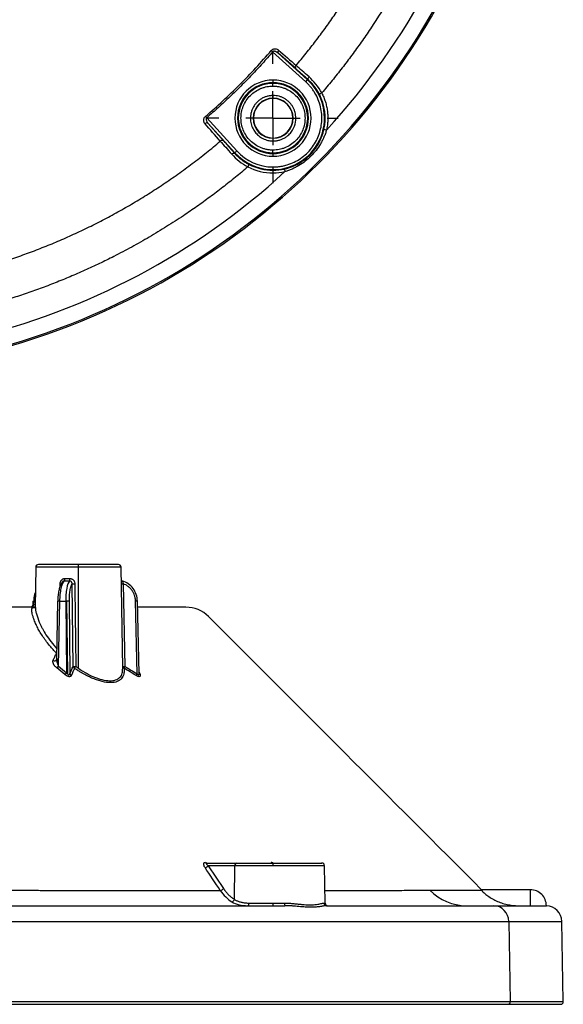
# Model space of a CAD drawing. Header units: millimetres. Extents: x 6 to 1356, y 6 to 988.
# Tile 5 of 23: x 645 to 772, y 178 to 409. Entities that reach past the tile are written whole.
import ezdxf

# ---------------------------------------------------------------- set-up
doc = ezdxf.new("R2010")
doc.units = ezdxf.units.MM
doc.header["$LTSCALE"] = 5
doc.linetypes.add('CENTERX2', pattern=[20.32, 12.7, -2.54, 2.54, -2.54])
doc.layers.add('CENTER', color=40, linetype='CENTERX2')

# ---------------------------------------------------------------- blocks, each defined once
blk = doc.blocks.new('SW_CENTERMARKSYMBOL_3')
at = {"layer": 'CENTER', "color": 0}
for p, q in [((0, 12.7), (0, 15.29)), ((0, 0), (0, 6.35)), ((-12.7, 0), (-15.29, 0)), ((0, 0), (-6.35, 0)), ((0, 0), (0, -6.35)), ((0, 0), (6.35, 0)), ((12.7, 0), (15.29, 0)), ((0, -12.7), (0, -15.29))]:
    blk.add_line(p, q, dxfattribs=at)

msp = doc.modelspace()

# ---------------------------------------------------------------- linework, layer by layer
for p, q in [((704.261, 401.028), (703.928, 401.313)), ((712.044, 393.957), (704.261, 401.028)), ((705.575, 400.678), (712.465, 394.419)), ((709.668, 397.086), (705.575, 400.678)), ((704.34, 394.412), (704.34, 393.787)), ((704.34, 393.612), (704.34, 393.787)), ((704.34, 392.987), (704.34, 393.612)), ((712.044, 393.957), (712.465, 394.419)), ((712.465, 394.419), (712.557, 394.521)), ((704.375, 390.144), (704.375, 390.769)), ((715.77, 391.371), (715.215, 391.085)), ((688.789, 385.556), (688.504, 385.889)), ((688.789, 385.556), (695.86, 377.773)), ((695.397, 377.352), (689.139, 384.242)), ((689.139, 384.242), (692.73, 380.149)), ((699.739, 385.442), (699.673, 385.442)), ((709.076, 385.442), (709.011, 385.442)), ((716.893, 382.68), (716.283, 382.816)), ((704.375, 380.116), (704.375, 380.741)), ((695.295, 377.26), (695.397, 377.352)), ((695.86, 377.773), (695.397, 377.352)), ((704.34, 377.341), (704.34, 377.966)), ((704.34, 377.166), (704.34, 377.341)), ((704.34, 377.166), (704.34, 376.541)), ((698.446, 374.047), (698.732, 374.602)), ((704.34, 374.019), (704.34, 373.394)), ((704.34, 373.241), (704.34, 372.616)), ((707.001, 373.534), (707.136, 372.924)), ((648.695, 280.165), (648.53, 270.711)), ((658.705, 280.165), (648.695, 280.165)), ((658.705, 280.165), (658.705, 280.779)), ((658.705, 256.46), (658.705, 280.165)), ((668.716, 280.165), (658.705, 280.165)), ((669.129, 256.492), (668.716, 280.165)), ((654.406, 275.516), (654.42, 276.267)), ((657.453, 256.893), (657.199, 276.267)), ((669.209, 276.267), (669.567, 256.893)), ((648.033, 272.205), (648.013, 271.389)), ((648.033, 272.205), (648.216, 272.2)), ((648.216, 272.2), (648.196, 271.393)), ((648.196, 271.393), (648.542, 271.393)), ((648.587, 270.832), (648.596, 270.71)), ((653.608, 258.479), (653.901, 272.203)), ((654.039, 256.987), (654.364, 272.2)), ((655.735, 272.2), (655.942, 255.425)), ((655.897, 272.203), (656.107, 255.188)), ((656.5, 272.2), (656.71, 255.166)), ((672.455, 255.166), (672.091, 272.2)), ((672.918, 255.2), (672.554, 272.203)), ((653.6, 258.456), (653.598, 258.457)), ((655.511, 254.991), (653.612, 256.553)), ((654.039, 256.987), (655.942, 255.425)), ((669.069, 256.055), (669.088, 256.492)), ((672.907, 255.689), (673.149, 254.991)), ((688.789, 210.779), (695.86, 210.779)), ((695.397, 210.165), (689.139, 210.165)), ((689.139, 210.165), (692.73, 204.806)), ((695.295, 202.266), (695.397, 210.165)), ((704.34, 210.165), (695.397, 210.165)), ((695.86, 210.779), (704.34, 210.779)), ((704.34, 210.779), (704.34, 210.165)), ((716.422, 210.165), (704.34, 210.165)), ((716.576, 201.393), (716.422, 210.165)), ((764.705, 204.529), (753.119, 204.529)), ((764.705, 200.779), (764.705, 204.529)), ((698.732, 201.393), (704.34, 201.393)), ((704.34, 201.393), (704.34, 200.779)), ((704.34, 201.393), (707.001, 201.393)), ((716.283, 201.393), (716.576, 201.393)), ((633.172, 200.779), (707.136, 200.779)), ((716.893, 200.779), (756.019, 200.779)), ((756.019, 200.779), (768.171, 200.779)), ((634.025, 197.095), (759.67, 197.095)), ((759.67, 197.095), (759.99, 178.29)), ((759.67, 197.095), (772.105, 197.095)), ((772.433, 178.29), (772.105, 197.095)), ((634.1, 178.29), (759.99, 178.29)), ((634.1, 178.279), (759.99, 178.279)), ((759.99, 178.29), (772.433, 178.29)), ((759.99, 178.279), (772.434, 178.279))]:
    msp.add_line(p, q)
at = {"flags": 128}
for points in [[(712.557, 394.521), (712.533, 394.562), (712.525, 394.618), (712.534, 394.687), (712.559, 394.767), (712.6, 394.856), (712.655, 394.949), (712.722, 395.044), (712.798, 395.136)], [(694.681, 377.019), (694.773, 377.095), (694.868, 377.162), (694.961, 377.217), (695.049, 377.257), (695.13, 377.283), (695.199, 377.292), (695.255, 377.284), (695.295, 377.26)], [(698.446, 200.779), (698.501, 200.791), (698.554, 200.826), (698.603, 200.882), (698.646, 200.958), (698.682, 201.051), (698.709, 201.157), (698.726, 201.273), (698.732, 201.393)]]:
    msp.add_lwpolyline(points, dxfattribs=at)
for centre, radius, start, end in [((595.692, 494.125), 168.4, 283.15796, 346.84204), ((595.692, 494.125), 168.728, 283.15796, 346.84204), ((595.692, 494.125), 168.728, 283.15796, 346.84204), ((595.692, 494.125), 164.65, 317.40138, 346.84204), ((706.032, 401.003), 0.56, 131.47239, 215.49557), ((710.124, 397.412), 0.561, 131.45394, 215.49052), ((704.34, 385.476), 8.936, 90, 270), ((704.34, 385.476), 8.311, 90, 270), ((704.34, 385.476), 8.136, 90, 270), ((704.34, 385.476), 12.082, 270, 47.74651), ((704.34, 385.476), 8.936, 270, 90), ((704.34, 385.476), 8.311, 270, 90), ((704.34, 385.476), 8.136, 270, 90), ((704.34, 385.476), 12.235, 347.44237, 27.28243), ((704.375, 385.442), 4.702, 90, 180), ((704.375, 385.442), 4.636, 90, 270), ((704.375, 385.442), 4.636, 90, 180), ((704.375, 385.442), 4.702, 0, 90), ((704.375, 385.442), 4.636, 270, 90), ((704.375, 385.442), 4.636, 360, 90), ((688.814, 383.785), 0.56, 54.50443, 138.52761), ((704.375, 385.442), 4.702, 180, 270), ((704.375, 385.442), 4.636, 180, 270), ((704.375, 385.442), 4.702, 270, 0), ((704.375, 385.442), 4.636, 270, 0), ((692.405, 379.693), 0.561, 54.50922, 138.54627), ((704.34, 385.476), 12.082, 222.25349, 270), ((704.34, 385.476), 11.457, 222.25349, 270), ((704.34, 385.476), 12.235, 242.71757, 270), ((595.692, 494.125), 164.65, 283.15796, 312.59862), ((704.34, 385.476), 12.86, 242.71757, 270), ((704.34, 385.476), 12.235, 270, 282.55763), ((704.34, 385.476), 12.86, 270, 282.55763), ((649.32, 280.154), 0.625, 90, 179), ((668.091, 280.154), 0.625, 1, 90), ((654.575, 277.435), 0.943, 327.19039, 4.82041), ((655.325, 277.416), 1.378, 339.07397, 4.08051), ((654.698, 288.587), 12.324, 268.71158, 270.32439), ((657.527, 291.275), 15.012, 268.74739, 271.25261), ((669.176, 277.51), 0.61, 228.27508, 253.78703), ((668.887, 292.689), 16.426, 269.64057, 271.12298), ((647.646, 271.323), 0.554, 281.22551, 7.30015), ((654.089, 263.82), 8.385, 88.11432, 91.27936), ((656.245, 243.845), 28.36, 90.70461, 91.03141), ((656.149, 260.1), 12.105, 88.33875, 91.19605), ((672.358, 265.571), 6.635, 88.3031, 92.30322), ((653.092, 258.76), 0.586, 236.07068, 332.49691), ((652.356, 258.215), 2.084, 307.09479, 323.90248), ((654.266, 256.657), 2.08, 306.76891, 323.68969), ((657.332, 255.294), 0.635, 191.68704, 242.49834), ((673.714, 254.391), 1.478, 148.37551, 166.6765), ((673.295, 255.386), 0.421, 205.73207, 249.66033), ((688.302, 210.744), 1.018, 275.15431, 325.32271), ((688.813, 211.133), 0.355, 209.42405, 266.24632), ((695.953, 210.228), 0.559, 99.59405, 186.43112), ((704.276, 211.204), 0.425, 215.25233, 268.02176), ((715.798, 210.154), 0.625, 1, 90), ((691.894, 205.385), 1.017, 275.1385, 325.32469), ((749.743, 212.776), 11.997, 224.3323, 269.86101), ((764.705, 200.779), 3.75, 359.87607, 90), ((694.571, 202.433), 0.743, 278.49934, 347.01755), ((707.805, 201.249), 0.817, 169.84693, 215.10447), ((716.9, 201.396), 0.617, 180.29864, 269.31411), ((717.2, 201.404), 0.625, 181, 270), ((755.97, 197.08), 3.7, 0.23028, 89.24545), ((768.356, 197.029), 3.75, 1, 88.48248), ((759.373, 178.271), 0.617, 270.77221, 0.75194), ((759.348, 178.279), 0.642, 360, 0.97375), ((771.809, 178.279), 0.625, 270, 360), ((771.809, 178.279), 0.625, 0, 1)]:
    msp.add_arc(centre, radius, start, end)
for points, knots in [([(709.753, 397.832), (710.147, 398.302), (710.935, 399.241), (712.095, 400.668), (713.239, 402.108), (714.364, 403.561), (715.471, 405.027), (716.558, 406.505), (717.626, 407.995), (718.674, 409.496), (719.703, 411.007), (720.711, 412.528), (721.699, 414.059), (722.667, 415.599), (723.614, 417.147), (724.54, 418.702), (725.445, 420.264), (726.329, 421.833), (727.192, 423.408), (728.032, 424.988), (728.851, 426.573), (729.649, 428.162), (730.425, 429.755), (731.179, 431.351), (731.912, 432.949), (732.624, 434.551), (733.314, 436.154), (733.983, 437.758), (734.63, 439.363), (735.256, 440.968), (735.861, 442.573), (736.445, 444.178), (737.008, 445.781), (737.551, 447.383), (738.072, 448.984), (738.574, 450.583), (739.055, 452.179), (739.516, 453.773), (739.957, 455.363), (740.378, 456.951), (740.782, 458.535), (741.035, 459.591), (741.161, 460.118)], [0, 0, 0, 0, 0.0261234, 0.0522476, 0.0783666, 0.1044743, 0.1305642, 0.1566304, 0.1826681, 0.2086733, 0.2346417, 0.2605688, 0.2864501, 0.312281, 0.3380565, 0.3637718, 0.3894218, 0.4150011, 0.4405047, 0.4659274, 0.4912669, 0.5165209, 0.5416872, 0.5667634, 0.5917468, 0.6166348, 0.6414246, 0.6661132, 0.6906974, 0.7151741, 0.7395398, 0.7637926, 0.7879322, 0.8119582, 0.8358701, 0.8596675, 0.8833496, 0.9069157, 0.9303649, 0.9536961, 0.9769083, 1, 1, 1, 1]), ([(749.714, 458.086), (749.566, 457.471), (749.269, 456.241), (748.797, 454.405), (748.305, 452.576), (747.792, 450.754), (747.257, 448.94), (746.701, 447.133), (746.124, 445.334), (745.526, 443.543), (744.906, 441.758), (743.414, 437.619), (740.838, 431.2), (736.812, 422.669), (732.282, 414.382), (728.267, 407.975), (725.06, 403.299), (722.85, 400.235), (720.566, 397.225), (718.213, 394.263), (716.585, 392.336), (715.77, 391.371)], [0, 0, 0, 0, 0.02512231, 0.05021617, 0.0752851, 0.10033261, 0.12536224, 0.1503775, 0.17538196, 0.20037915, 0.22537262, 0.25036591, 0.37507947, 0.49982245, 0.62471193, 0.7498555, 0.79984511, 0.84982596, 0.89982648, 0.94987505, 1, 1, 1, 1]), ([(688.504, 385.889), (691.258, 388.253), (696.61, 393.207), (701.564, 398.559), (703.928, 401.313)], [0.369022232, 0.369022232, 0.369022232, 0.369022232, 0.374999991, 0.380977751, 0.380977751, 0.380977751, 0.380977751]), ([(704.261, 401.028), (703.862, 400.567), (703.066, 399.645), (701.849, 398.283), (700.617, 396.936), (699.369, 395.606), (698.104, 394.292), (696.822, 392.994), (695.525, 391.713), (694.211, 390.448), (692.881, 389.2), (691.534, 387.968), (690.171, 386.751), (689.25, 385.954), (688.789, 385.556)], [0, 0, 0, 0, 0.0834561, 0.1668453, 0.2501809, 0.3334763, 0.4167449, 0.5, 0.5832552, 0.6665237, 0.7498191, 0.8331547, 0.9165439, 1, 1, 1, 1]), ([(703.928, 401.313), (703.961, 401.349), (704.027, 401.42), (704.139, 401.51), (704.259, 401.587), (704.421, 401.665), (704.632, 401.726), (704.945, 401.747), (705.319, 401.675), (705.544, 401.509), (705.66, 401.423)], [0, 0, 0, 0, 0.0620775, 0.1235305, 0.1859256, 0.2507594, 0.3713266, 0.5012052, 0.7416195, 1, 1, 1, 1]), ([(705.575, 400.678), (705.517, 400.727), (705.409, 400.819), (705.246, 400.928), (705.102, 401.01), (704.952, 401.08), (704.794, 401.133), (704.624, 401.162), (704.477, 401.154), (704.349, 401.113), (704.289, 401.055), (704.261, 401.028)], [0, 0, 0, 0, 0.1579732, 0.2938864, 0.4077834, 0.4997411, 0.6367359, 0.7495084, 0.8466489, 0.9278667, 1, 1, 1, 1]), ([(712.557, 394.521), (712.438, 394.628), (712.2, 394.842), (711.851, 395.152), (711.512, 395.455), (711.182, 395.749), (710.86, 396.034), (710.548, 396.311), (710.245, 396.579), (709.95, 396.839), (709.762, 397.004), (709.668, 397.086)], [0, 0, 0, 0, 0.11211767, 0.22348917, 0.33432365, 0.44483336, 0.55523238, 0.66573546, 0.77655672, 0.88790848, 1, 1, 1, 1]), ([(715.77, 391.371), (715.381, 392.094), (714.92, 392.791), (713.915, 394.053), (713.372, 394.623), (712.798, 395.136)], [0, 0, 0, 0, 0.5, 0.5, 1, 1, 1, 1]), ([(704.34, 377.966), (704.205, 377.968), (703.934, 377.972), (703.531, 378.005), (703.131, 378.059), (702.736, 378.134), (702.344, 378.231), (701.957, 378.35), (701.223, 378.618), (700.186, 379.152), (698.994, 380.129), (698.016, 381.322), (697.328, 382.657), (696.917, 384.06), (696.786, 385.476), (696.916, 386.892), (697.327, 388.294), (698.016, 389.63), (698.993, 390.823), (700.186, 391.8), (701.312, 392.381), (702.242, 392.701), (702.93, 392.866), (703.631, 392.969), (704.103, 392.981), (704.34, 392.987)], [0, 0, 0, 0, 0.0172738, 0.0344267, 0.0515084, 0.0685693, 0.0856599, 0.1028306, 0.1201308, 0.1850545, 0.2500881, 0.315012, 0.3800455, 0.439975, 0.5000137, 0.5599431, 0.619982, 0.6849057, 0.7499393, 0.8148632, 0.8798967, 0.9100376, 0.9399214, 0.9698188, 1, 1, 1, 1]), ([(704.34, 374.019), (704.528, 374.022), (704.902, 374.027), (705.461, 374.069), (706.016, 374.137), (706.568, 374.233), (707.115, 374.356), (708.041, 374.611), (709.316, 375.104), (710.844, 375.99), (712.222, 377.096), (713.392, 378.383), (714.345, 379.807), (715.065, 381.332), (715.558, 382.945), (715.809, 384.639), (715.809, 386.379), (715.533, 388.124), (714.998, 389.807), (714.344, 391.113), (713.719, 392.076), (713.21, 392.745), (712.656, 393.378), (712.249, 393.763), (712.044, 393.957)], [0, 0, 0, 0, 0.02043455, 0.04077619, 0.06107377, 0.08137644, 0.10173333, 0.12219317, 0.18607553, 0.250052, 0.31393281, 0.37791086, 0.43891099, 0.50000697, 0.56100867, 0.62210307, 0.68598544, 0.74996191, 0.81384272, 0.87782077, 0.90843037, 0.93888603, 0.96935392, 1, 1, 1, 1]), ([(704.34, 392.987), (704.476, 392.985), (704.747, 392.981), (705.15, 392.948), (705.55, 392.894), (705.945, 392.819), (706.337, 392.722), (706.724, 392.603), (707.458, 392.335), (708.494, 391.801), (709.687, 390.824), (710.664, 389.631), (711.353, 388.296), (711.764, 386.893), (711.895, 385.477), (711.764, 384.061), (711.353, 382.659), (710.665, 381.323), (709.688, 380.13), (708.495, 379.153), (707.368, 378.572), (706.438, 378.252), (705.751, 378.087), (705.05, 377.984), (704.578, 377.972), (704.34, 377.966)], [0, 0, 0, 0, 0.0172738, 0.0344267, 0.0515084, 0.0685693, 0.0856599, 0.1028306, 0.1201308, 0.1850545, 0.2500881, 0.315012, 0.3800455, 0.439975, 0.5000137, 0.5599431, 0.619982, 0.6849057, 0.7499393, 0.8148632, 0.8798967, 0.9100376, 0.9399214, 0.9698188, 1, 1, 1, 1]), ([(715.215, 391.085), (715.142, 391.221), (714.999, 391.492), (714.766, 391.884), (714.522, 392.264), (714.267, 392.629), (714.002, 392.981), (713.729, 393.318), (713.446, 393.641), (713.156, 393.95), (712.86, 394.245), (712.658, 394.429), (712.557, 394.521)], [0, 0, 0, 0, 0.1029631, 0.2048478, 0.3058054, 0.4059913, 0.5055649, 0.6046886, 0.7035273, 0.8022473, 0.9010158, 1, 1, 1, 1]), ([(704.375, 390.769), (704.248, 390.766), (703.994, 390.761), (703.616, 390.718), (703.242, 390.651), (702.873, 390.557), (702.512, 390.437), (702.16, 390.291), (701.82, 390.121), (701.493, 389.927), (701.18, 389.71), (700.884, 389.471), (700.605, 389.212), (700.346, 388.933), (700.107, 388.637), (699.89, 388.324), (699.696, 387.997), (699.526, 387.657), (699.38, 387.305), (699.26, 386.944), (699.166, 386.575), (699.098, 386.201), (699.057, 385.822), (699.033, 385.135), (699.155, 384.137), (699.611, 382.954), (700.188, 382.108), (700.724, 381.546), (701.16, 381.183), (701.85, 380.718), (702.598, 380.389), (703.371, 380.203), (703.871, 380.129), (704.207, 380.12), (704.375, 380.116)], [0, 0, 0, 0, 0.02274341, 0.04548681, 0.06823022, 0.09097362, 0.11371703, 0.13646043, 0.15920384, 0.18194724, 0.20469065, 0.22743405, 0.25017746, 0.27292086, 0.29566427, 0.31840768, 0.34115108, 0.36389449, 0.38663789, 0.4093813, 0.4321247, 0.45486811, 0.47761151, 0.50035492, 0.57821095, 0.65606698, 0.72556871, 0.76042307, 0.79525918, 0.82714949, 0.9096147, 0.93974303, 0.96987167, 1, 1, 1, 1]), ([(704.375, 380.116), (704.502, 380.118), (704.756, 380.123), (705.135, 380.166), (705.51, 380.233), (705.879, 380.328), (706.24, 380.448), (706.592, 380.594), (706.933, 380.765), (707.261, 380.96), (707.628, 381.216), (708.024, 381.547), (708.428, 381.967), (708.784, 382.43), (709.105, 382.968), (709.543, 383.936), (709.743, 385.046), (709.671, 386.139), (709.535, 386.825), (709.31, 387.486), (709.001, 388.113), (708.613, 388.694), (708.152, 389.22), (707.627, 389.68), (707.046, 390.068), (706.419, 390.378), (705.757, 390.601), (705.072, 390.742), (704.607, 390.76), (704.375, 390.769)], [0, 0, 0, 0, 0.02277821, 0.04555642, 0.06833463, 0.09111284, 0.11389106, 0.13666927, 0.15944748, 0.18222569, 0.2050039, 0.23980951, 0.27461578, 0.30947455, 0.34431505, 0.38682173, 0.49980036, 0.54148158, 0.58316393, 0.6248472, 0.66653115, 0.70821555, 0.74990018, 0.79158481, 0.83326921, 0.87495316, 0.91663643, 0.95831878, 1, 1, 1, 1]), ([(715.77, 391.371), (715.854, 391.204), (716.021, 390.869), (716.244, 390.356), (716.445, 389.836), (716.622, 389.308), (716.776, 388.773), (716.907, 388.23), (717.014, 387.681), (717.126, 386.941), (717.207, 386.011), (717.204, 384.894), (717.11, 383.779), (716.965, 383.048), (716.893, 382.68)], [0, 0, 0, 0, 0.0628904, 0.125434, 0.1877485, 0.2499529, 0.3121667, 0.3745095, 0.4371002, 0.5000561, 0.6254636, 0.7499529, 0.87448, 1, 1, 1, 1]), ([(688.394, 384.156), (688.364, 384.193), (688.305, 384.264), (688.232, 384.383), (688.13, 384.595), (688.069, 384.864), (688.09, 385.184), (688.163, 385.435), (688.294, 385.682), (688.435, 385.82), (688.504, 385.889)], [0, 0, 0, 0, 0.0841986, 0.1670481, 0.249078, 0.4985168, 0.6283382, 0.7490757, 0.8763721, 1, 1, 1, 1]), ([(688.789, 385.556), (688.772, 385.54), (688.738, 385.508), (688.7, 385.445), (688.674, 385.372), (688.66, 385.289), (688.658, 385.175), (688.684, 385.023), (688.755, 384.813), (688.898, 384.538), (689.05, 384.351), (689.139, 384.242)], [0, 0, 0, 0, 0.0428696, 0.0877599, 0.1365485, 0.1907092, 0.2513249, 0.3639789, 0.5010734, 0.706523, 1, 1, 1, 1]), ([(707.001, 373.534), (707.128, 373.564), (707.393, 373.625), (707.799, 373.737), (708.226, 373.871), (708.7, 374.039), (709.381, 374.313), (710.186, 374.707), (711.009, 375.2), (711.953, 375.861), (713.027, 376.791), (713.956, 377.863), (714.618, 378.809), (715.104, 379.621), (715.499, 380.426), (715.832, 381.249), (716.083, 381.994), (716.22, 382.556), (716.283, 382.816)], [0, 0, 0, 0, 0.0283713, 0.058687, 0.0909594, 0.1251991, 0.1675213, 0.2501254, 0.3194098, 0.3753485, 0.4996801, 0.6250983, 0.6807714, 0.7497287, 0.8300134, 0.8751665, 0.9421171, 1, 1, 1, 1]), ([(716.893, 382.68), (716.851, 382.542), (716.767, 382.262), (716.623, 381.846), (716.464, 381.429), (716.233, 380.875), (715.912, 380.197), (715.327, 379.14), (714.474, 377.895), (713.273, 376.538), (711.917, 375.339), (710.67, 374.487), (709.615, 373.901), (708.807, 373.518), (707.983, 373.187), (707.418, 373.011), (707.136, 372.924)], [0, 0, 0, 0, 0.0301795, 0.0607575, 0.0917589, 0.123207, 0.1861153, 0.2482268, 0.375579, 0.5003369, 0.6248486, 0.7519687, 0.8147411, 0.8768854, 0.9385777, 1, 1, 1, 1]), ([(629.699, 348.655), (630.301, 348.8), (631.51, 349.091), (633.321, 349.557), (635.137, 350.046), (636.958, 350.562), (638.781, 351.104), (640.608, 351.672), (642.438, 352.267), (644.269, 352.888), (646.102, 353.537), (647.937, 354.213), (649.771, 354.917), (651.606, 355.648), (653.44, 356.407), (655.272, 357.195), (657.102, 358.01), (658.928, 358.853), (660.751, 359.724), (662.569, 360.623), (664.382, 361.55), (666.189, 362.506), (667.989, 363.49), (669.781, 364.501), (671.565, 365.541), (673.34, 366.608), (675.104, 367.702), (676.857, 368.823), (678.597, 369.97), (680.325, 371.144), (682.039, 372.343), (683.739, 373.568), (685.423, 374.819), (687.09, 376.093), (688.741, 377.393), (690.374, 378.714), (691.448, 379.614), (691.985, 380.064)], [0, 0, 0, 0, 0.0264081, 0.0529728, 0.0796923, 0.106565, 0.1335892, 0.1607639, 0.188088, 0.2155606, 0.2431811, 0.2709491, 0.2988632, 0.3269194, 0.3551125, 0.3834379, 0.4118912, 0.4404681, 0.4691646, 0.4979769, 0.5269016, 0.5559354, 0.5850747, 0.6143125, 0.6436409, 0.6730521, 0.7025388, 0.7320934, 0.7617091, 0.7913788, 0.8210961, 0.8508545, 0.8806479, 0.9104685, 0.9403068, 0.9701537, 1, 1, 1, 1]), ([(692.73, 380.149), (692.813, 380.055), (692.978, 379.867), (693.238, 379.572), (693.506, 379.269), (693.783, 378.957), (694.068, 378.635), (694.362, 378.305), (694.664, 377.965), (694.975, 377.617), (695.188, 377.379), (695.295, 377.26)], [0, 0, 0, 0, 0.1120915, 0.2234432, 0.3342645, 0.4447675, 0.5551665, 0.6656763, 0.7765108, 0.8878823, 1, 1, 1, 1]), ([(694.681, 377.019), (695.191, 376.448), (695.776, 375.89), (697.041, 374.887), (697.719, 374.438), (698.446, 374.047)], [0, 0, 0, 0, 0.5, 0.5, 1, 1, 1, 1]), ([(695.295, 377.26), (695.388, 377.159), (695.572, 376.957), (695.867, 376.66), (696.176, 376.371), (696.499, 376.088), (696.836, 375.814), (697.188, 375.55), (697.553, 375.295), (697.933, 375.051), (698.325, 374.818), (698.596, 374.674), (698.732, 374.602)], [0, 0, 0, 0, 0.0989842, 0.1977527, 0.2964727, 0.3953114, 0.4944351, 0.5940087, 0.6941946, 0.7951522, 0.8970369, 1, 1, 1, 1]), ([(698.446, 374.047), (697.963, 373.637), (696.998, 372.816), (695.533, 371.608), (694.056, 370.416), (692.566, 369.244), (691.062, 368.089), (689.545, 366.954), (688.014, 365.836), (686.47, 364.737), (684.913, 363.656), (682.558, 362.062), (679.374, 360.003), (675.322, 357.551), (671.202, 355.221), (667.298, 353.165), (663.628, 351.355), (660.209, 349.769), (656.759, 348.266), (653.278, 346.847), (649.765, 345.511), (646.221, 344.259), (642.646, 343.091), (639.039, 342.007), (635.401, 341.001), (632.955, 340.403), (631.731, 340.103)], [0, 0, 0, 0, 0.0251513, 0.0502814, 0.0753939, 0.1004922, 0.12558, 0.1506609, 0.1757384, 0.2008161, 0.2258977, 0.2509867, 0.3137418, 0.3763959, 0.4390043, 0.5016227, 0.551586, 0.6014467, 0.6512329, 0.7009724, 0.7506932, 0.8004236, 0.8501915, 0.900025, 0.9499519, 1, 1, 1, 1]), ([(658.705, 280.779), (657.477, 280.779), (656.249, 280.779), (653.979, 280.779), (652.937, 280.779), (651.2, 280.779), (650.504, 280.779), (649.564, 280.779), (649.32, 280.779), (649.32, 280.779)], [0, 0, 0, 0, 0.25, 0.25, 0.5, 0.5, 0.75, 0.75, 1, 1, 1, 1]), ([(668.091, 280.779), (668.091, 280.779), (667.847, 280.779), (666.907, 280.779), (666.211, 280.779), (664.474, 280.779), (663.432, 280.779), (661.162, 280.779), (659.934, 280.779), (658.705, 280.779)], [0, 0, 0, 0, 0.25, 0.25, 0.5, 0.5, 0.75, 0.75, 1, 1, 1, 1]), ([(654.42, 276.267), (654.423, 276.32), (654.428, 276.426), (654.456, 276.583), (654.507, 276.76), (654.591, 276.951), (654.721, 277.142), (654.884, 277.302), (655.077, 277.421), (655.29, 277.501), (655.44, 277.51), (655.515, 277.514)], [0, 0, 0, 0, 0.0843829, 0.1676663, 0.2509454, 0.3767821, 0.5000004, 0.6245339, 0.7497022, 0.8758286, 1, 1, 1, 1]), ([(656.7, 277.514), (656.751, 277.513), (656.854, 277.509), (657.007, 277.474), (657.178, 277.409), (657.361, 277.302), (657.534, 277.143), (657.675, 276.952), (657.775, 276.737), (657.841, 276.506), (657.85, 276.347), (657.855, 276.267)], [0, 0, 0, 0, 0.0827786, 0.165686, 0.2504837, 0.3752314, 0.4995784, 0.6223614, 0.7486328, 0.8738249, 1, 1, 1, 1]), ([(653.923, 272.2), (653.926, 272.312), (653.932, 272.534), (653.949, 272.866), (653.972, 273.193), (654.012, 273.621), (654.077, 274.137), (654.178, 274.708), (654.299, 275.22), (654.439, 275.657), (654.592, 276.022), (654.703, 276.185), (654.758, 276.267)], [0, 0, 0, 0, 0.062522, 0.1247384, 0.1870156, 0.2497191, 0.3743008, 0.4993708, 0.6236952, 0.7491623, 0.8747782, 1, 1, 1, 1]), ([(654.364, 272.2), (654.374, 272.737), (654.405, 273.259), (654.51, 274.27), (654.582, 274.739), (654.852, 276.009), (655.099, 276.633), (655.368, 276.924)], [0, 0, 0, 0, 0.25, 0.25, 0.5, 0.5, 1, 1, 1, 1]), ([(654.816, 276.515), (654.802, 276.475), (654.774, 276.393), (654.764, 276.309), (654.758, 276.267)], [0, 0, 0, 0, 0.495232, 1, 1, 1, 1]), ([(655.368, 276.924), (655.334, 276.923), (655.267, 276.92), (655.171, 276.893), (655.083, 276.85), (655.005, 276.794), (654.933, 276.721), (654.866, 276.629), (654.833, 276.554), (654.816, 276.515)], [0, 0, 0, 0, 0.1421047, 0.2825775, 0.4191393, 0.549846, 0.6733213, 0.8339342, 1, 1, 1, 1]), ([(656.613, 276.924), (656.352, 276.633), (656.121, 276.009), (655.885, 274.739), (655.826, 274.27), (655.748, 273.259), (655.73, 272.737), (655.735, 272.2)], [0, 0, 0, 0, 0.5, 0.5, 0.75, 0.75, 1, 1, 1, 1]), ([(657.199, 276.267), (657.172, 276.228), (657.119, 276.152), (657.043, 276.006), (656.971, 275.839), (656.879, 275.586), (656.775, 275.22), (656.671, 274.709), (656.589, 274.138), (656.533, 273.52), (656.499, 272.869), (656.5, 272.423), (656.5, 272.2)], [0, 0, 0, 0, 0.0626073, 0.1250634, 0.1877428, 0.2510162, 0.3759839, 0.5008069, 0.6253766, 0.7504578, 0.8751019, 1, 1, 1, 1]), ([(657.199, 276.267), (657.199, 276.309), (657.201, 276.393), (657.175, 276.516), (657.127, 276.63), (657.037, 276.761), (656.867, 276.895), (656.7, 276.914), (656.613, 276.924)], [0, 0, 0, 0, 0.1298219, 0.2572262, 0.3814831, 0.5016946, 0.7399516, 1, 1, 1, 1]), ([(668.826, 276.992), (668.815, 276.997), (668.788, 277.011), (668.778, 277.004), (668.772, 276.999)], [0, 0, 0, 0, 0.3785574, 1, 1, 1, 1]), ([(669.028, 276.91), (668.995, 276.921), (668.927, 276.942), (668.859, 276.978), (668.834, 276.988), (668.826, 276.992)], [0, 0, 0, 0, 0.3898638, 0.7922752, 1, 1, 1, 1]), ([(669.006, 276.924), (669.012, 276.923), (669.023, 276.92), (669.041, 276.893), (669.058, 276.85), (669.075, 276.794), (669.1, 276.693), (669.142, 276.515), (669.186, 276.351), (669.209, 276.267)], [0, 0, 0, 0, 0.1059737, 0.2107306, 0.3125707, 0.4100445, 0.5021254, 0.7445087, 1, 1, 1, 1]), ([(672.533, 272.2), (672.522, 272.737), (672.43, 273.259), (672.085, 274.27), (671.838, 274.739), (670.889, 276.009), (669.996, 276.633), (669.006, 276.924)], [0, 0, 0, 0, 0.25, 0.25, 0.5, 0.5, 1, 1, 1, 1]), ([(672.091, 272.2), (672.086, 272.312), (672.077, 272.534), (672.032, 272.866), (671.964, 273.193), (671.84, 273.621), (671.628, 274.137), (671.285, 274.708), (670.863, 275.22), (670.367, 275.657), (669.816, 276.022), (669.411, 276.185), (669.209, 276.267)], [0, 0, 0, 0, 0.06252199, 0.12473837, 0.18701562, 0.24971914, 0.3743008, 0.49937079, 0.6236952, 0.7491623, 0.87477816, 1, 1, 1, 1]), ([(648.59, 274.176), (648.533, 274.041), (648.28, 273.446), (648.244, 272.743), (648.216, 272.2)], [0, 0, 0, 0, 0.22764507, 1, 1, 1, 1]), ([(648.588, 274.034), (648.516, 273.863), (648.282, 273.304), (648.243, 272.653), (648.216, 272.2)], [0, 0, 0, 0, 0.3050556, 1, 1, 1, 1]), ([(648.531, 270.779), (647.847, 270.779), (644.52, 270.779), (638.024, 270.779), (629.269, 270.779), (620.262, 270.779), (610.391, 270.779), (600.042, 270.779), (586.886, 270.779), (570.94, 270.779), (552.427, 270.779), (533.35, 270.779), (513.529, 270.779), (492.848, 270.779), (475.001, 270.779), (460.47, 270.779), (449.425, 270.779), (439.082, 270.779), (430.829, 270.779), (424.605, 270.779), (420.005, 270.779), (415.508, 270.779), (410.915, 270.779), (406.955, 270.779), (404.672, 270.779), (403.88, 270.779)], [0, 0, 0, 0, 0.01145615, 0.0557132, 0.09188497, 0.12937772, 0.16931537, 0.21069565, 0.25307806, 0.32561317, 0.39878233, 0.4700092, 0.54829129, 0.62985075, 0.71160401, 0.7579547, 0.80173, 0.84311666, 0.88152736, 0.90211881, 0.92210404, 0.94167245, 0.9629916, 0.98715846, 1, 1, 1, 1]), ([(648.013, 271.389), (648.003, 271.311), (647.987, 271.193), (647.908, 271.051), (647.828, 270.954), (647.728, 270.875), (647.585, 270.8), (647.465, 270.787), (647.388, 270.779)], [0, 0, 0, 0, 0.2397949, 0.3685777, 0.5, 0.6314223, 0.7602051, 1, 1, 1, 1]), ([(648.051, 268.582), (647.938, 268.995), (647.713, 269.824), (647.747, 270.475), (648.027, 270.718), (648.418, 270.736), (648.53, 270.741)], [0, 0, 0, 0, 0.2900036, 0.5825223, 0.8802424, 1, 1, 1, 1]), ([(648.013, 271.389), (648.015, 271.389), (648.019, 271.389), (648.055, 271.39), (648.112, 271.391), (648.168, 271.392), (648.196, 271.393)], [0, 0, 0, 0, 0.2397145, 0.4862743, 0.7396973, 1, 1, 1, 1]), ([(648.596, 270.71), (648.593, 270.519), (648.588, 270.183), (648.865, 269.229), (649.238, 267.941), (649.755, 266.734), (650.435, 265.417), (651.463, 263.633), (652.738, 262.116), (653.662, 261.016)], [0, 0, 0, 0, 0.1214816, 0.2140338, 0.3082674, 0.4950428, 0.5614332, 0.6820243, 1, 1, 1, 1]), ([(682.2, 270.779), (682.131, 270.779), (681.996, 270.779), (680.946, 270.779), (679.41, 270.779), (677.488, 270.779), (675.296, 270.779), (673.683, 270.779), (672.698, 270.779), (672.585, 270.779)], [0, 0, 0, 0, 0.1892465, 0.3735, 0.5476259, 0.7077812, 0.8528141, 0.9830852, 1, 1, 1, 1]), ([(753.277, 204.529), (731.925, 225.88), (710.574, 247.231), (687.817, 269.989), (685.909, 270.779), (683.347, 270.779), (682.773, 270.779), (682.2, 270.779)], [0.03717354, 0.03717354, 0.03717354, 0.03717354, 0.80889726, 0.80889726, 0.85973381, 0.85973381, 0.87438475, 0.87438475, 0.87438475, 0.87438475]), ([(653.554, 260.008), (653.419, 260.147), (653.148, 260.425), (652.758, 260.846), (652.378, 261.271), (652.012, 261.699), (651.479, 262.346), (650.817, 263.215), (650.075, 264.306), (649.424, 265.389), (648.865, 266.466), (648.477, 267.353), (648.246, 267.982), (648.125, 268.334), (648.073, 268.508), (648.051, 268.582)], [0, 0, 0, 0, 0.0500591, 0.1001165, 0.1502227, 0.2004265, 0.2507752, 0.3767517, 0.501704, 0.6271559, 0.7502626, 0.8746148, 0.937127, 0.9733166, 1, 1, 1, 1]), ([(652.764, 258.274), (652.896, 258.568), (653.159, 259.151), (653.423, 259.724), (653.554, 260.008)], [0, 0, 0, 0, 0.5030857, 1, 1, 1, 1]), ([(653.634, 258.708), (653.627, 258.674), (653.613, 258.6), (653.61, 258.521), (653.608, 258.479)], [0, 0, 0, 0, 0.46745378, 1, 1, 1, 1]), ([(653.612, 256.553), (653.56, 256.597), (653.455, 256.686), (653.314, 256.827), (653.185, 256.974), (653.069, 257.125), (652.967, 257.283), (652.866, 257.466), (652.778, 257.67), (652.723, 257.891), (652.708, 258.099), (652.746, 258.217), (652.764, 258.274)], [0, 0, 0, 0, 0.08122, 0.1621821, 0.2437698, 0.3268395, 0.412195, 0.50057, 0.6267086, 0.7494061, 0.878748, 1, 1, 1, 1]), ([(653.608, 258.479), (653.608, 258.421), (653.61, 258.283), (653.643, 258.034), (653.712, 257.737), (653.815, 257.44), (653.925, 257.189), (654.005, 257.048), (654.039, 256.987)], [0, 0, 0, 0, 0.1195435, 0.2861468, 0.4998966, 0.7088748, 0.8755219, 1, 1, 1, 1]), ([(656.71, 255.166), (656.835, 255.458), (657.081, 256.04), (657.33, 256.61), (657.453, 256.893)], [0, 0, 0, 0, 0.5031475, 1, 1, 1, 1]), ([(657.774, 256.459), (657.651, 256.175), (657.406, 255.605), (657.162, 255.024), (657.039, 254.731)], [0, 0, 0, 0, 0.4970026, 1, 1, 1, 1]), ([(657.453, 256.893), (657.457, 256.875), (657.465, 256.833), (657.495, 256.749), (657.551, 256.652), (657.646, 256.544), (657.727, 256.49), (657.774, 256.459)], [0, 0, 0, 0, 0.11069035, 0.24683226, 0.50023699, 0.71647424, 1, 1, 1, 1]), ([(657.453, 256.893), (657.487, 256.891), (657.571, 256.89), (657.811, 256.89), (657.962, 256.891), (658.094, 256.893)], [0, 0, 0, 0, 0.5, 0.5, 1, 1, 1, 1]), ([(657.774, 256.459), (657.785, 256.473), (657.81, 256.503), (657.858, 256.565), (657.922, 256.651), (657.988, 256.743), (658.049, 256.829), (658.079, 256.872), (658.094, 256.893)], [0, 0, 0, 0, 0.1518219, 0.3183132, 0.5001313, 0.7539542, 0.8769386, 1, 1, 1, 1]), ([(669.394, 256.459), (669.402, 256.362), (669.42, 256.17), (669.425, 255.893), (669.415, 255.628), (669.387, 255.374), (669.32, 255.001), (669.166, 254.542), (668.846, 254.04), (668.4, 253.631), (667.624, 253.223), (666.319, 253.003), (664.661, 253.221), (663.228, 253.63), (662.13, 254.037), (661.014, 254.539), (660.038, 255.048), (659.192, 255.538), (658.478, 255.982), (658.01, 256.299), (657.774, 256.459)], [0, 0, 0, 0, 0.0255967, 0.0508558, 0.0758094, 0.1004903, 0.1249325, 0.1884443, 0.2499928, 0.313355, 0.3751011, 0.4994772, 0.6248315, 0.6864421, 0.7497007, 0.8111817, 0.8746492, 0.9156447, 0.957377, 1, 1, 1, 1]), ([(658.094, 256.893), (658.195, 256.819), (658.398, 256.673), (658.603, 256.53), (658.705, 256.46)], [0, 0, 0, 0, 0.5036818, 1, 1, 1, 1]), ([(658.705, 256.46), (659.387, 256.019), (660.686, 255.18), (662.739, 254.218), (664.691, 253.613), (666.431, 253.455), (667.799, 253.764), (668.662, 254.499), (669.068, 255.304), (669.069, 255.885), (669.069, 256.055)], [0, 0, 0, 0, 0.1436574, 0.2737926, 0.4122233, 0.5451818, 0.676793, 0.8160449, 0.9461246, 1, 1, 1, 1]), ([(669.104, 256.893), (669.104, 256.883), (669.104, 256.861), (669.108, 256.819), (669.124, 256.743), (669.169, 256.648), (669.259, 256.539), (669.344, 256.489), (669.394, 256.459)], [0, 0, 0, 0, 0.0604008, 0.1216663, 0.2463047, 0.5003345, 0.7067684, 1, 1, 1, 1]), ([(669.104, 256.893), (669.107, 256.891), (669.153, 256.89), (669.326, 256.89), (669.448, 256.892), (669.567, 256.893)], [0, 0, 0, 0, 0.5, 0.5, 1, 1, 1, 1]), ([(669.394, 256.459), (669.397, 256.476), (669.403, 256.51), (669.422, 256.574), (669.452, 256.656), (669.498, 256.763), (669.543, 256.848), (669.567, 256.893)], [0, 0, 0, 0, 0.1624646, 0.3284456, 0.5003253, 0.7367295, 1, 1, 1, 1]), ([(672.276, 254.731), (671.794, 255.024), (670.836, 255.605), (669.872, 256.175), (669.394, 256.459)], [0, 0, 0, 0, 0.5029973, 1, 1, 1, 1]), ([(669.567, 256.893), (670.046, 256.61), (671.012, 256.04), (671.972, 255.458), (672.455, 255.166)], [0, 0, 0, 0, 0.4968525, 1, 1, 1, 1]), ([(657.039, 254.731), (657.024, 254.701), (656.994, 254.641), (656.922, 254.571), (656.815, 254.511), (656.654, 254.476), (656.432, 254.497), (656.191, 254.57), (655.953, 254.683), (655.72, 254.826), (655.582, 254.935), (655.511, 254.991)], [0, 0, 0, 0, 0.08738858, 0.17007071, 0.25007908, 0.375107, 0.49935044, 0.62029243, 0.7494187, 0.87075975, 1, 1, 1, 1]), ([(655.942, 255.425), (655.969, 255.382), (656.02, 255.301), (656.079, 255.224), (656.107, 255.188)], [0, 0, 0, 0, 0.5327138, 1, 1, 1, 1]), ([(656.107, 255.188), (656.14, 255.149), (656.203, 255.076), (656.304, 254.989), (656.399, 254.934), (656.519, 254.902), (656.657, 254.97), (656.691, 255.094), (656.71, 255.166)], [0, 0, 0, 0, 0.1560047, 0.2883076, 0.4011418, 0.5012416, 0.7129125, 1, 1, 1, 1]), ([(673.149, 254.991), (673.161, 254.953), (673.184, 254.879), (673.199, 254.778), (673.197, 254.672), (673.161, 254.571), (673.065, 254.498), (672.917, 254.476), (672.723, 254.515), (672.503, 254.6), (672.353, 254.687), (672.276, 254.731)], [0, 0, 0, 0, 0.08685214, 0.16975807, 0.24976885, 0.37857179, 0.49958868, 0.62397762, 0.74958276, 0.87048311, 1, 1, 1, 1]), ([(672.455, 255.166), (672.491, 255.125), (672.556, 255.049), (672.657, 254.965), (672.746, 254.919), (672.82, 254.914), (672.895, 254.966), (672.932, 255.142), (672.907, 255.32), (672.892, 255.425)], [0, 0, 0, 0, 0.1282148, 0.2357736, 0.3279362, 0.4128725, 0.5007905, 0.706296, 1, 1, 1, 1]), ([(688.394, 209.73), (688.364, 209.777), (688.305, 209.868), (688.232, 210.004), (688.13, 210.227), (688.069, 210.469), (688.09, 210.696), (688.163, 210.837), (688.294, 210.938), (688.435, 210.952), (688.504, 210.959)], [0, 0, 0, 0, 0.0841986, 0.1670481, 0.249078, 0.4985168, 0.6283382, 0.7490757, 0.8763721, 1, 1, 1, 1]), ([(688.789, 210.779), (688.772, 210.778), (688.738, 210.777), (688.7, 210.764), (688.674, 210.745), (688.66, 210.717), (688.658, 210.673), (688.684, 210.607), (688.755, 210.503), (688.898, 210.355), (689.05, 210.235), (689.139, 210.165)], [0, 0, 0, 0, 0.0428696, 0.0877599, 0.1365485, 0.1907092, 0.2513249, 0.3639789, 0.5010734, 0.706523, 1, 1, 1, 1]), ([(703.928, 210.959), (703.961, 210.957), (704.027, 210.953), (704.139, 210.927), (704.259, 210.887), (704.342, 210.849), (704.385, 210.829)], [0, 0, 0, 0, 0.24755986, 0.49262875, 0.74145303, 1, 1, 1, 1]), ([(704.34, 210.779), (705.462, 210.779), (707.757, 210.779), (710.918, 210.779), (713.495, 210.779), (715.131, 210.779), (715.876, 210.779), (715.728, 210.779), (715.698, 210.779)], [0, 0, 0, 0, 0.18695191, 0.3826754, 0.5783989, 0.76535081, 0.95230271, 1, 1, 1, 1]), ([(629.699, 204.392), (630.301, 204.392), (631.51, 204.391), (633.321, 204.39), (635.137, 204.389), (636.958, 204.388), (638.781, 204.387), (640.608, 204.386), (642.438, 204.385), (644.269, 204.384), (646.102, 204.384), (647.937, 204.383), (649.771, 204.382), (651.606, 204.381), (653.44, 204.38), (655.272, 204.38), (657.102, 204.379), (658.928, 204.378), (660.751, 204.378), (662.569, 204.377), (664.382, 204.377), (666.189, 204.376), (667.989, 204.375), (669.781, 204.375), (671.565, 204.375), (673.34, 204.374), (675.104, 204.374), (676.857, 204.373), (678.597, 204.373), (680.325, 204.373), (682.039, 204.372), (683.739, 204.372), (685.423, 204.372), (687.09, 204.372), (688.741, 204.371), (690.374, 204.371), (691.448, 204.371), (691.985, 204.371)], [0, 0, 0, 0, 0.0264081, 0.0529728, 0.0796923, 0.106565, 0.1335892, 0.1607639, 0.188088, 0.2155606, 0.2431811, 0.2709491, 0.2988632, 0.3269194, 0.3551125, 0.3834379, 0.4118912, 0.4404681, 0.4691646, 0.4979769, 0.5269016, 0.5559354, 0.5850747, 0.6143125, 0.6436409, 0.6730521, 0.7025388, 0.7320934, 0.7617091, 0.7913788, 0.8210961, 0.8508545, 0.8806479, 0.9104685, 0.9403068, 0.9701537, 1, 1, 1, 1]), ([(692.73, 204.806), (692.813, 204.685), (692.978, 204.445), (693.238, 204.107), (693.506, 203.786), (693.783, 203.485), (694.068, 203.202), (694.362, 202.939), (694.664, 202.694), (694.975, 202.468), (695.188, 202.333), (695.295, 202.266)], [0, 0, 0, 0, 0.1120915, 0.2234432, 0.3342645, 0.4447675, 0.5551665, 0.6656763, 0.7765108, 0.8878823, 1, 1, 1, 1]), ([(716.524, 204.372), (716.674, 204.372), (719.244, 204.372), (723.537, 204.374), (729.3, 204.377), (734.139, 204.381), (738.209, 204.387), (740.179, 204.39), (741.161, 204.392)], [0, 0, 0, 0, 0.0123332, 0.2105304, 0.4081428, 0.6054291, 0.8032543, 1, 1, 1, 1]), ([(741.161, 204.392), (741.423, 204.393), (741.94, 204.394), (742.676, 204.396), (743.376, 204.398), (744.039, 204.4), (744.669, 204.402), (745.268, 204.404), (745.839, 204.406), (746.382, 204.408), (746.899, 204.409), (747.392, 204.411), (747.862, 204.413), (748.309, 204.414), (748.734, 204.416), (749.138, 204.417), (749.878, 204.42), (750.845, 204.425), (751.62, 204.43), (752.084, 204.434), (752.364, 204.435), (752.667, 204.437), (752.971, 204.438), (753.111, 204.439), (753.187, 204.439)], [0, 0, 0, 0, 0.0373506, 0.0738522, 0.1095891, 0.1446455, 0.1791044, 0.2130315, 0.2464769, 0.2794906, 0.3121218, 0.3444155, 0.3764008, 0.4081042, 0.439552, 0.4707704, 0.5017858, 0.6194838, 0.7358828, 0.7671399, 0.8090528, 0.8616853, 0.9252083, 1, 1, 1, 1]), ([(753.187, 204.439), (753.23, 204.39), (753.291, 204.323), (753.45, 204.16), (753.548, 204.063), (753.884, 203.749), (754.169, 203.504), (754.802, 203.021), (755.156, 202.778), (755.903, 202.326), (756.294, 202.118), (757.104, 201.742), (757.527, 201.574), (758.381, 201.286), (758.813, 201.167), (760.126, 200.878), (761.028, 200.779), (761.935, 200.779)], [0, 0, 0, 0, 0.0625, 0.0625, 0.125, 0.125, 0.25, 0.25, 0.375, 0.375, 0.5, 0.5, 0.625, 0.625, 0.75, 0.75, 1, 1, 1, 1]), ([(694.681, 201.698), (695.191, 201.387), (695.776, 201.152), (697.041, 200.85), (697.719, 200.779), (698.446, 200.779)], [0, 0, 0, 0, 0.5, 0.5, 1, 1, 1, 1]), ([(695.295, 202.266), (695.388, 202.209), (695.572, 202.097), (695.867, 201.949), (696.176, 201.818), (696.499, 201.704), (696.836, 201.608), (697.188, 201.53), (697.553, 201.469), (697.933, 201.425), (698.325, 201.398), (698.596, 201.395), (698.732, 201.393)], [0, 0, 0, 0, 0.0989842, 0.1977527, 0.2964727, 0.3953114, 0.4944351, 0.5940087, 0.6941946, 0.7951522, 0.8970369, 1, 1, 1, 1]), ([(707.001, 201.393), (707.128, 201.392), (707.393, 201.39), (707.799, 201.375), (708.226, 201.352), (708.7, 201.318), (709.381, 201.253), (710.186, 201.17), (711.009, 201.085), (711.953, 201.002), (713.027, 200.954), (713.956, 201.002), (714.618, 201.086), (715.104, 201.169), (715.499, 201.252), (715.832, 201.329), (716.083, 201.38), (716.22, 201.389), (716.283, 201.393)], [0, 0, 0, 0, 0.0283713, 0.058687, 0.0909594, 0.1251991, 0.1675213, 0.2501254, 0.3194098, 0.3753485, 0.4996801, 0.6250983, 0.6807714, 0.7497287, 0.8300134, 0.8751665, 0.9421171, 1, 1, 1, 1]), ([(716.893, 200.779), (716.851, 200.778), (716.767, 200.776), (716.623, 200.762), (716.464, 200.742), (716.233, 200.707), (715.912, 200.653), (715.327, 200.558), (714.474, 200.452), (713.273, 200.403), (711.917, 200.453), (710.67, 200.559), (709.615, 200.653), (708.807, 200.717), (707.983, 200.767), (707.418, 200.775), (707.136, 200.779)], [0, 0, 0, 0, 0.0301795, 0.0607575, 0.0917589, 0.123207, 0.1861153, 0.2482268, 0.375579, 0.5003369, 0.6248486, 0.7519687, 0.8147411, 0.8768854, 0.9385777, 1, 1, 1, 1]), ([(633.958, 177.654), (634.617, 177.654), (635.934, 177.654), (637.903, 177.654), (639.865, 177.654), (641.822, 177.654), (643.771, 177.654), (645.714, 177.654), (647.649, 177.654), (649.577, 177.654), (651.497, 177.654), (653.408, 177.654), (655.312, 177.654), (657.206, 177.654), (659.092, 177.654), (660.968, 177.654), (662.835, 177.654), (664.692, 177.654), (666.539, 177.654), (668.376, 177.654), (670.202, 177.654), (672.017, 177.654), (673.821, 177.654), (675.613, 177.654), (677.394, 177.654), (679.163, 177.654), (680.92, 177.654), (682.664, 177.654), (684.396, 177.654), (686.115, 177.654), (687.82, 177.654), (689.512, 177.654), (691.191, 177.654), (692.855, 177.654), (694.505, 177.654), (696.141, 177.654), (697.762, 177.654), (699.368, 177.654), (700.96, 177.654), (702.535, 177.654), (704.096, 177.654), (705.64, 177.654), (707.168, 177.654), (708.68, 177.654), (710.176, 177.654), (711.655, 177.654), (713.116, 177.654), (715.043, 177.654), (717.407, 177.654), (720.174, 177.654), (722.868, 177.654), (725.487, 177.654), (728.031, 177.654), (730.497, 177.654), (732.885, 177.654), (735.193, 177.654), (737.419, 177.654), (739.562, 177.654), (741.622, 177.654), (743.596, 177.654), (745.484, 177.654), (747.284, 177.654), (748.996, 177.654), (750.619, 177.654), (752.151, 177.654), (753.592, 177.654), (754.94, 177.654), (756.196, 177.654), (757.356, 177.654), (758.429, 177.654), (759.064, 177.654), (759.381, 177.654)], [0, 0, 0, 0, 0.0108697, 0.0217393, 0.032609, 0.0434787, 0.0543483, 0.065218, 0.0760877, 0.0869573, 0.097827, 0.1086966, 0.1195663, 0.130436, 0.1413056, 0.1521753, 0.163045, 0.1739146, 0.1847843, 0.195654, 0.2065236, 0.2173933, 0.228263, 0.2391326, 0.2500023, 0.2608719, 0.2717416, 0.2826113, 0.2934809, 0.3043506, 0.3152203, 0.3260899, 0.3369596, 0.3478293, 0.3586989, 0.3695686, 0.3804383, 0.3913079, 0.4021776, 0.4130472, 0.4239169, 0.4347866, 0.4456562, 0.4565259, 0.4673956, 0.4782652, 0.4891349, 0.5000046, 0.5217435, 0.5434824, 0.5652214, 0.5869603, 0.6086992, 0.6304382, 0.6521771, 0.673916, 0.695655, 0.7173939, 0.7391328, 0.7608717, 0.7826107, 0.8043496, 0.8260885, 0.8478275, 0.8695664, 0.8913053, 0.9130443, 0.9347832, 0.9565221, 0.9782611, 1, 1, 1, 1]), ([(759.381, 177.654), (759.636, 177.654), (760.145, 177.654), (760.88, 177.654), (761.592, 177.654), (762.28, 177.654), (762.944, 177.654), (763.584, 177.654), (764.201, 177.654), (765.387, 177.654), (766.987, 177.654), (768.322, 177.654), (769.326, 177.654), (770.004, 177.654), (770.614, 177.654), (771.051, 177.654), (771.384, 177.654), (771.628, 177.654), (771.781, 177.654), (771.799, 177.654), (771.809, 177.654)], [0, 0, 0, 0, 0.03115652, 0.06231044, 0.09346174, 0.12461045, 0.15575655, 0.18690004, 0.21804094, 0.24917923, 0.37382453, 0.4983444, 0.53462853, 0.62381465, 0.69221767, 0.74917817, 0.81190002, 0.87461095, 0.93731095, 1, 1, 1, 1])]:
    msp.add_open_spline(points, degree=3, knots=knots)
for points in [[(705.66, 401.423), (707.026, 400.228), (708.39, 399.031), (709.753, 397.832)], [(712.798, 395.136), (711.657, 396.155), (710.638, 397.057), (709.753, 397.832)], [(691.985, 380.064), (690.786, 381.427), (689.589, 382.791), (688.394, 384.156)], [(691.985, 380.064), (692.76, 379.179), (693.662, 378.16), (694.681, 377.019)], [(655.515, 277.514), (655.903, 277.514), (656.299, 277.514), (656.7, 277.514)], [(656.613, 276.924), (656.193, 276.922), (655.774, 276.922), (655.368, 276.924)], [(657.855, 276.267), (657.932, 269.809), (658.011, 263.351), (658.094, 256.893)], [(654.364, 272.2), (654.821, 272.207), (655.278, 272.207), (655.735, 272.2)], [(691.985, 204.371), (690.786, 206.158), (689.589, 207.944), (688.394, 209.73)], [(691.985, 204.371), (692.76, 203.213), (693.662, 202.319), (694.681, 201.698)], [(753.119, 204.529), (753.112, 204.529), (753.135, 204.499), (753.187, 204.439)], [(768.171, 200.779), (768.361, 200.779), (768.455, 200.77), (768.455, 200.771)]]:
    msp.add_open_spline(points, degree=3)

# ---------------------------------------------------------------- block references
at = {"layer": 'CENTER'}
msp.add_blockref('SW_CENTERMARKSYMBOL_3', (704.34, 385.476), dxfattribs=at)

doc.saveas('drawing.dxf')
